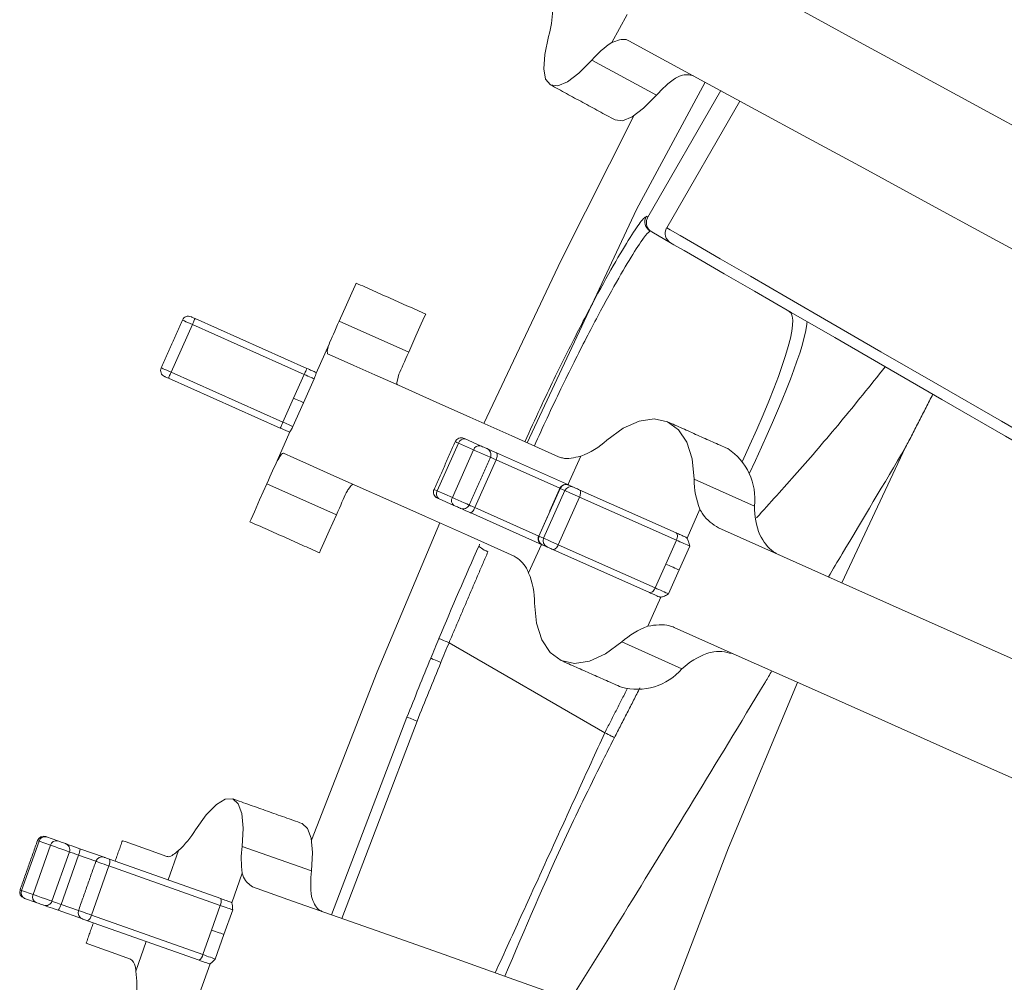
# Model space of a CAD drawing. Header units: millimetres. Extents: x 95 to 591, y 325 to 1119.
# Tile 22 of 55: x 271 to 294, y 548 to 570. Entities that reach past the tile are written whole.
import ezdxf

# ---------------------------------------------------------------- set-up
doc = ezdxf.new("R2010")
doc.units = ezdxf.units.MM

msp = doc.modelspace()

# ---------------------------------------------------------------- linework, layer by layer
at = {"color": 7, "linetype": 'Continuous', "lineweight": 15}
for p, q in [((284.673, 569.345), (285.021, 569.986)), ((285.7, 568.132), (284.215, 568.938)), ((287.174, 568.237), (285.499, 565.335)), ((287.613, 567.998), (285.932, 565.085)), ((286.023, 564.744), (285.59, 564.994)), ((275.095, 563.003), (277.665, 561.859)), ((278.409, 562.946), (280.007, 562.234)), ((274.546, 561.77), (275.034, 562.866)), ((277.604, 561.722), (275.034, 562.866)), ((278.174, 562.419), (277.877, 561.753)), ((274.546, 561.77), (277.116, 560.626)), ((277.055, 560.489), (274.485, 561.633)), ((277.36, 561.174), (277.604, 561.722)), ((277.832, 561.62), (277.588, 561.072)), ((277.116, 560.626), (277.36, 561.174)), ((277.588, 561.072), (277.344, 560.524)), ((276.979, 559.735), (277.276, 560.402)), ((281.303, 560.24), (281.652, 560.084)), ((280.66, 559.048), (281.148, 560.144)), ((281.009, 558.892), (281.497, 559.989)), ((281.497, 559.989), (281.148, 560.144)), ((289.956, 556.934), (291.421, 560.047)), ((281.525, 558.663), (282.013, 559.759)), ((283.48, 559.106), (282.013, 559.759)), ((282.024, 559.918), (283.678, 559.182)), ((283.956, 559.845), (283.664, 559.188)), ((286.563, 559.315), (287.948, 558.699)), ((278.343, 558.497), (276.745, 559.209)), ((280.66, 559.048), (280.587, 559.08)), ((280.66, 559.048), (281.009, 558.892)), ((282.998, 558.007), (283.486, 559.103)), ((283.105, 557.959), (283.594, 559.055)), ((283.486, 559.103), (283.48, 559.106)), ((283.594, 559.055), (283.486, 559.103)), ((283.678, 559.182), (283.681, 559.181)), ((283.681, 559.181), (283.788, 559.133)), ((283.923, 559.073), (286.148, 558.082)), ((281.042, 558.714), (280.692, 558.869)), ((283.442, 557.809), (283.93, 558.905)), ((286.156, 557.915), (283.93, 558.905)), ((281.525, 558.663), (282.992, 558.009)), ((286.697, 558.625), (286.4, 557.958)), ((283.068, 557.811), (281.414, 558.548)), ((282.992, 558.009), (282.998, 558.007)), ((282.998, 558.007), (283.105, 557.959)), ((285.912, 557.366), (286.156, 557.915)), ((282.761, 557.161), (283.054, 557.818)), ((283.071, 557.81), (283.068, 557.811)), ((283.178, 557.763), (283.071, 557.81)), ((285.538, 556.712), (283.313, 557.703)), ((283.442, 557.809), (285.668, 556.818)), ((286.461, 557.779), (286.217, 557.23)), ((285.668, 556.818), (285.912, 557.366)), ((286.217, 557.23), (285.973, 556.682)), ((285.502, 555.941), (285.799, 556.607)), ((280.931, 555.56), (284.511, 553.493)), ((286.284, 554.962), (284.899, 555.578)), ((278.23, 549.314), (279.964, 553.852)), ((280.196, 553.759), (278.465, 549.23)), ((271.111, 549.872), (271.511, 551.003)), ((271.372, 549.78), (271.772, 550.911)), ((271.772, 550.911), (271.511, 551.003)), ((271.681, 551.102), (271.942, 551.01)), ((271.807, 549.625), (272.208, 550.757)), ((272.017, 549.551), (272.417, 550.682)), ((272.817, 550.541), (272.417, 550.682)), ((272.451, 550.829), (273.009, 550.632)), ((274.717, 550.79), (274.477, 550.112)), ((276.177, 550.884), (277.77, 550.32)), ((273.127, 550.59), (275.689, 549.683)), ((272.713, 549.304), (273.114, 550.436)), ((275.675, 549.529), (273.114, 550.436)), ((276.181, 550.271), (275.937, 549.584)), ((271.111, 549.872), (271.372, 549.78)), ((271.442, 549.596), (271.18, 549.688)), ((272.017, 549.551), (272.417, 549.41)), ((272.508, 549.218), (271.951, 549.415)), ((275.475, 548.963), (275.675, 549.529)), ((275.96, 549.428), (275.76, 548.862)), ((275.188, 548.269), (272.627, 549.176)), ((272.713, 549.304), (275.275, 548.397)), ((275.275, 548.397), (275.475, 548.963)), ((275.76, 548.862), (275.559, 548.297)), ((273.736, 548.02), (273.976, 548.698)), ((275.2, 547.502), (275.444, 548.19))]:
    msp.add_line(p, q, dxfattribs=at)
at = {"color": 7, "linetype": 'Continuous', "lineweight": 15, "flags": 128}
for points in [[(286.256, 571.58), (287.117, 571.112), (288.09, 570.584), (289.172, 569.997), (290.36, 569.351), (291.652, 568.65), (293.044, 567.894), (294.534, 567.085), (296.118, 566.225)], [(283.217, 569.48), (283.129, 569.068), (283.107, 568.737), (283.151, 568.501), (283.26, 568.37), (283.429, 568.35), (283.651, 568.441), (283.917, 568.64), (284.215, 568.938)], [(294.925, 564.028), (293.341, 564.888), (291.851, 565.697), (290.459, 566.453), (289.167, 567.154), (287.979, 567.8), (286.897, 568.387), (285.924, 568.915), (285.063, 569.383)], [(286.816, 568.431), (285.237, 565.508), (282.726, 560.153)], [(284.746, 567.564), (284.915, 567.543), (285.137, 567.635), (285.402, 567.833), (285.7, 568.132)], [(281.734, 560.595), (283.505, 564.347), (285.175, 567.658)], [(285.932, 565.085), (286.009, 565.041), (286.24, 564.908), (286.624, 564.685), (287.163, 564.374), (287.856, 563.975), (288.702, 563.486), (289.702, 562.908), (290.856, 562.242), (292.164, 561.487), (293.625, 560.644), (295.24, 559.711), (297.008, 558.691), (298.929, 557.581), (301.004, 556.383), (303.232, 555.097), (305.613, 553.722), (308.147, 552.259), (308.761, 551.905)], [(286.023, 564.744), (286.1, 564.699), (286.331, 564.566), (286.716, 564.344), (287.255, 564.033), (287.947, 563.633), (288.793, 563.144), (289.793, 562.567), (290.947, 561.901), (292.255, 561.146), (293.716, 560.302), (295.33, 559.37), (297.099, 558.349), (299.02, 557.24), (301.095, 556.042), (303.322, 554.756), (305.703, 553.381), (308.237, 551.919), (308.659, 551.675)], [(278.409, 562.946), (278.573, 563.315), (278.696, 563.591), (278.771, 563.761), (278.797, 563.818)], [(275.034, 562.866), (274.982, 562.89), (274.932, 562.912), (274.887, 562.932), (274.851, 562.948), (274.824, 562.96), (274.809, 562.966), (274.806, 562.968)], [(275.004, 563.044), (275.005, 563.043), (275.011, 563.04), (275.022, 563.036), (275.037, 563.029), (275.054, 563.021), (275.074, 563.012), (275.095, 563.003)], [(275.095, 563.003), (275.094, 563), (275.091, 562.993), (275.085, 562.98), (275.078, 562.963), (275.068, 562.942), (275.058, 562.918), (275.046, 562.893), (275.034, 562.866)], [(278.174, 562.419), (278.196, 562.469), (278.22, 562.523), (278.247, 562.582), (278.275, 562.646), (278.306, 562.714), (278.338, 562.787), (278.372, 562.865), (278.409, 562.946)], [(280.007, 562.234), (280.172, 562.603), (280.294, 562.879), (280.37, 563.049), (280.396, 563.106)], [(280.007, 562.234), (279.973, 562.157), (279.94, 562.083), (279.909, 562.013), (279.88, 561.947), (279.852, 561.886), (279.827, 561.828), (279.803, 561.775), (279.781, 561.727)], [(278.141, 562.194), (278.381, 562.088), (278.744, 561.926), (279.229, 561.71), (279.836, 561.44), (280.564, 561.116), (281.409, 560.739), (282.372, 560.311), (283.448, 559.831)], [(274.318, 561.871), (274.321, 561.87), (274.336, 561.863), (274.363, 561.852), (274.399, 561.835), (274.444, 561.816), (274.494, 561.793), (274.546, 561.77)], [(274.485, 561.633), (274.487, 561.635), (274.49, 561.643), (274.496, 561.656), (274.503, 561.673), (274.512, 561.694), (274.523, 561.717), (274.534, 561.743), (274.546, 561.77)], [(277.665, 561.859), (277.664, 561.856), (277.661, 561.848), (277.655, 561.836), (277.647, 561.819), (277.638, 561.798), (277.628, 561.774), (277.616, 561.749), (277.604, 561.722)], [(277.665, 561.859), (277.694, 561.846), (277.723, 561.833), (277.751, 561.821), (277.779, 561.808), (277.806, 561.796), (277.833, 561.784), (277.858, 561.773), (277.882, 561.763)], [(274.485, 561.633), (274.464, 561.642), (274.444, 561.651), (274.426, 561.659), (274.412, 561.665), (274.401, 561.67), (274.395, 561.673), (274.394, 561.673)], [(277.832, 561.62), (277.826, 561.623), (277.811, 561.63), (277.79, 561.639), (277.761, 561.652), (277.727, 561.667), (277.689, 561.684), (277.647, 561.703), (277.604, 561.722)], [(277.588, 561.072), (277.582, 561.075), (277.567, 561.082), (277.546, 561.091), (277.517, 561.104), (277.483, 561.119), (277.445, 561.136), (277.403, 561.155), (277.36, 561.174)], [(277.055, 560.489), (277.056, 560.491), (277.06, 560.499), (277.065, 560.512), (277.073, 560.529), (277.082, 560.55), (277.093, 560.573), (277.104, 560.599), (277.116, 560.626)], [(277.116, 560.626), (277.159, 560.606), (277.201, 560.588), (277.239, 560.571), (277.273, 560.556), (277.302, 560.543), (277.323, 560.533), (277.338, 560.527), (277.344, 560.524)], [(286.563, 559.315), (286.516, 559.779), (286.394, 560.163), (286.203, 560.452), (285.949, 560.634), (285.644, 560.7), (285.301, 560.65), (284.934, 560.483), (284.558, 560.208)], [(277.272, 560.392), (277.248, 560.403), (277.222, 560.414), (277.196, 560.426), (277.169, 560.438), (277.141, 560.45), (277.113, 560.463), (277.084, 560.476), (277.055, 560.489)], [(281.148, 560.144), (281.114, 560.159), (281.09, 560.17), (281.077, 560.176), (281.075, 560.176)], [(281.882, 559.818), (281.881, 559.818), (281.864, 559.825), (281.825, 559.843), (281.769, 559.868), (281.701, 559.898), (281.628, 559.93), (281.558, 559.962), (281.497, 559.989)], [(281.652, 560.084), (281.676, 560.073), (281.704, 560.061), (281.733, 560.048), (281.761, 560.036), (281.783, 560.026), (281.798, 560.019), (281.805, 560.016), (281.806, 560.016)], [(281.792, 560.022), (281.794, 560.021), (281.808, 560.015), (281.832, 560.004), (281.868, 559.988), (281.912, 559.968), (281.965, 559.945), (282.024, 559.918)], [(276.745, 559.209), (276.781, 559.29), (276.815, 559.367), (276.848, 559.44), (276.878, 559.509), (276.907, 559.573), (276.933, 559.632), (276.957, 559.686), (276.979, 559.735)], [(282.431, 557.548), (281.355, 558.027), (280.393, 558.455), (279.547, 558.832), (278.819, 559.156), (278.212, 559.426), (277.727, 559.642), (277.364, 559.804), (277.125, 559.91)], [(282.013, 559.759), (281.976, 559.775), (281.943, 559.79), (281.915, 559.802), (281.893, 559.812), (281.882, 559.818)], [(282.024, 559.918), (282.033, 559.911), (282.038, 559.899), (282.041, 559.883), (282.041, 559.862), (282.038, 559.839), (282.032, 559.813), (282.024, 559.786), (282.013, 559.759)], [(276.357, 558.337), (276.382, 558.394), (276.458, 558.564), (276.58, 558.84), (276.745, 559.209)], [(283.93, 558.905), (283.881, 558.927), (283.829, 558.95), (283.776, 558.974), (283.725, 558.997), (283.679, 559.017), (283.64, 559.034), (283.611, 559.047), (283.594, 559.055)], [(283.788, 559.133), (283.795, 559.13), (283.807, 559.125), (283.822, 559.118), (283.841, 559.109), (283.861, 559.1), (283.882, 559.091), (283.903, 559.082), (283.923, 559.073)], [(283.93, 558.905), (283.941, 558.933), (283.948, 558.96), (283.953, 558.987), (283.953, 559.011), (283.951, 559.033), (283.944, 559.051), (283.935, 559.064), (283.923, 559.073)], [(278.569, 559.004), (278.548, 558.956), (278.524, 558.903), (278.499, 558.845), (278.471, 558.784), (278.442, 558.718), (278.411, 558.648), (278.378, 558.574), (278.343, 558.497)], [(280.692, 558.869), (280.679, 558.875), (280.669, 558.88), (280.664, 558.882), (280.663, 558.882)], [(281.009, 558.892), (281.07, 558.865), (281.14, 558.834), (281.213, 558.802), (281.281, 558.771), (281.337, 558.746), (281.376, 558.729), (281.393, 558.722), (281.393, 558.721)], [(281.195, 558.645), (281.195, 558.645), (281.188, 558.648), (281.173, 558.655), (281.15, 558.665), (281.123, 558.677), (281.094, 558.69), (281.066, 558.703), (281.042, 558.714)], [(281.414, 558.548), (281.355, 558.574), (281.302, 558.598), (281.258, 558.618), (281.222, 558.633), (281.198, 558.644), (281.184, 558.65), (281.182, 558.651)], [(281.393, 558.721), (281.405, 558.716), (281.427, 558.706), (281.455, 558.694), (281.488, 558.679), (281.525, 558.663)], [(281.525, 558.663), (281.512, 558.636), (281.498, 558.612), (281.483, 558.59), (281.467, 558.572), (281.452, 558.559), (281.438, 558.55), (281.425, 558.546), (281.414, 558.548)], [(277.955, 557.625), (277.981, 557.682), (278.056, 557.852), (278.179, 558.128), (278.343, 558.497)], [(277.77, 551.027), (279.278, 554.889), (280.717, 558.311)], [(287.124, 558.195), (288.615, 557.531), (290.206, 556.823), (291.893, 556.072), (293.671, 555.28), (295.538, 554.449), (297.489, 553.58), (299.519, 552.677), (301.623, 551.74)], [(283.105, 557.959), (283.123, 557.951), (283.152, 557.938), (283.191, 557.921), (283.237, 557.9), (283.288, 557.878), (283.341, 557.854), (283.393, 557.831), (283.442, 557.809)], [(286.156, 557.915), (286.166, 557.942), (286.174, 557.969), (286.178, 557.996), (286.179, 558.02), (286.176, 558.042), (286.17, 558.06), (286.16, 558.073), (286.148, 558.082)], [(286.148, 558.082), (286.174, 558.071), (286.201, 558.059), (286.228, 558.047), (286.256, 558.034), (286.285, 558.021), (286.313, 558.008), (286.342, 557.996), (286.371, 557.983)], [(286.461, 557.779), (286.434, 557.791), (286.401, 557.805), (286.364, 557.822), (286.323, 557.84), (286.28, 557.859), (286.237, 557.878), (286.195, 557.897), (286.156, 557.915)], [(283.313, 557.703), (283.293, 557.711), (283.272, 557.721), (283.251, 557.73), (283.231, 557.739), (283.212, 557.747), (283.197, 557.754), (283.185, 557.759), (283.178, 557.763)], [(283.442, 557.809), (283.429, 557.783), (283.414, 557.759), (283.397, 557.738), (283.379, 557.721), (283.361, 557.709), (283.344, 557.701), (283.327, 557.699), (283.313, 557.703)], [(285.912, 557.366), (285.951, 557.349), (285.993, 557.33), (286.036, 557.311), (286.079, 557.292), (286.12, 557.274), (286.157, 557.257), (286.19, 557.242), (286.217, 557.23)], [(285.668, 556.818), (285.654, 556.792), (285.639, 556.768), (285.622, 556.747), (285.604, 556.73), (285.587, 556.718), (285.569, 556.71), (285.553, 556.708), (285.538, 556.712)], [(285.668, 556.818), (285.707, 556.801), (285.749, 556.782), (285.792, 556.763), (285.835, 556.744), (285.876, 556.726), (285.913, 556.709), (285.946, 556.694), (285.973, 556.682)], [(285.761, 556.612), (285.732, 556.625), (285.703, 556.638), (285.675, 556.651), (285.646, 556.664), (285.618, 556.676), (285.59, 556.688), (285.564, 556.7), (285.538, 556.712)], [(282.895, 556.471), (282.942, 556.007), (283.063, 555.623), (283.255, 555.334), (283.509, 555.152), (283.813, 555.086), (284.157, 555.136), (284.524, 555.303), (284.899, 555.578)], [(300.606, 549.456), (298.502, 550.393), (296.472, 551.296), (294.522, 552.165), (292.655, 552.996), (290.876, 553.788), (289.189, 554.539), (287.598, 555.247), (286.107, 555.911)], [(280.7, 555.656), (280.706, 555.653), (280.721, 555.647), (280.743, 555.638), (280.771, 555.626), (280.806, 555.612), (280.845, 555.595), (280.887, 555.578), (280.931, 555.56)], [(280.513, 555.202), (280.519, 555.2), (280.533, 555.194), (280.555, 555.185), (280.584, 555.173), (280.618, 555.159), (280.657, 555.143), (280.7, 555.125), (280.743, 555.107)], [(285.748, 546.651), (287.352, 550.847), (288.939, 554.65)], [(279.964, 553.852), (279.97, 553.85), (279.984, 553.844), (280.006, 553.835), (280.035, 553.824), (280.07, 553.81), (280.109, 553.794), (280.152, 553.777), (280.196, 553.759)], [(284.511, 553.493), (284.551, 553.472), (284.59, 553.452), (284.626, 553.434), (284.659, 553.417), (284.686, 553.403), (284.708, 553.392), (284.724, 553.384), (284.732, 553.38)], [(276.177, 550.884), (276.199, 551.305), (276.169, 551.636), (276.088, 551.862), (275.96, 551.974), (275.79, 551.967), (275.585, 551.842), (275.354, 551.605), (275.106, 551.264)], [(277.77, 550.32), (277.792, 550.741), (277.762, 551.071), (277.682, 551.297), (277.554, 551.41)], [(271.511, 551.003), (271.488, 551.012), (271.476, 551.016), (271.475, 551.016)], [(271.667, 551.107), (271.667, 551.107), (271.672, 551.105), (271.681, 551.102)], [(272.208, 550.757), (272.195, 550.761), (272.159, 550.774), (272.104, 550.793), (272.035, 550.818), (271.96, 550.844), (271.887, 550.87), (271.822, 550.893), (271.772, 550.911)], [(271.942, 551.01), (271.962, 551.003), (271.988, 550.993), (272.018, 550.983), (272.047, 550.972), (272.075, 550.963), (272.097, 550.955), (272.111, 550.95), (272.116, 550.948)], [(272.116, 550.948), (272.124, 550.945), (272.143, 550.939), (272.173, 550.928), (272.214, 550.913), (272.264, 550.896), (272.322, 550.875), (272.385, 550.853), (272.451, 550.829)], [(273.426, 551.014), (273.491, 550.992), (273.683, 550.924), (274.003, 550.81), (274.45, 550.652)], [(272.417, 550.682), (272.376, 550.697), (272.336, 550.711), (272.3, 550.724), (272.269, 550.735), (272.243, 550.744), (272.224, 550.751), (272.212, 550.755), (272.208, 550.757)], [(273.114, 550.436), (273.059, 550.455), (273.005, 550.474), (272.953, 550.493), (272.906, 550.509), (272.867, 550.523), (272.839, 550.533), (272.822, 550.539), (272.817, 550.541)], [(273.009, 550.632), (273.01, 550.631), (273.017, 550.629), (273.029, 550.625), (273.044, 550.619), (273.063, 550.613), (273.084, 550.605), (273.106, 550.598), (273.127, 550.59)], [(271.075, 549.885), (271.076, 549.884), (271.087, 549.88), (271.111, 549.872)], [(271.372, 549.78), (271.421, 549.762), (271.486, 549.739), (271.56, 549.713), (271.635, 549.686), (271.703, 549.662), (271.758, 549.643), (271.794, 549.63), (271.807, 549.625)], [(276.414, 549.957), (277.338, 549.629), (278.381, 549.26), (279.542, 548.849), (280.816, 548.398), (282.202, 547.907), (283.695, 547.378), (285.293, 546.812), (286.992, 546.211)], [(271.18, 549.688), (271.171, 549.691), (271.166, 549.693), (271.166, 549.693)], [(271.616, 549.534), (271.61, 549.536), (271.596, 549.541), (271.574, 549.549), (271.547, 549.558), (271.517, 549.569), (271.487, 549.579), (271.461, 549.589), (271.442, 549.596)], [(271.807, 549.625), (271.812, 549.624), (271.824, 549.619), (271.843, 549.613), (271.868, 549.604), (271.9, 549.593), (271.936, 549.58), (271.975, 549.566), (272.017, 549.551)], [(275.689, 549.683), (275.718, 549.673), (275.747, 549.662), (275.777, 549.652), (275.807, 549.641), (275.837, 549.631), (275.866, 549.62), (275.895, 549.61), (275.923, 549.6)], [(271.951, 549.415), (271.884, 549.439), (271.821, 549.461), (271.764, 549.482), (271.714, 549.499), (271.673, 549.514), (271.642, 549.525), (271.623, 549.531), (271.616, 549.534)], [(272.417, 549.41), (272.421, 549.408), (272.438, 549.402), (272.467, 549.392), (272.506, 549.378), (272.552, 549.362), (272.604, 549.343), (272.659, 549.324), (272.713, 549.304)], [(275.96, 549.428), (275.942, 549.434), (275.917, 549.443), (275.885, 549.454), (275.848, 549.467), (275.807, 549.482), (275.764, 549.497), (275.719, 549.513), (275.675, 549.529)], [(272.627, 549.176), (272.605, 549.184), (272.583, 549.191), (272.562, 549.199), (272.543, 549.205), (272.528, 549.211), (272.517, 549.215), (272.51, 549.217), (272.508, 549.218)], [(275.76, 548.862), (275.742, 548.869), (275.717, 548.877), (275.685, 548.889), (275.648, 548.902), (275.607, 548.916), (275.563, 548.932), (275.519, 548.948), (275.475, 548.963)], [(273.616, 548.295), (273.169, 548.454), (272.849, 548.567), (272.656, 548.635), (272.592, 548.658)], [(275.423, 548.186), (275.394, 548.196), (275.365, 548.206), (275.336, 548.217), (275.306, 548.227), (275.276, 548.238), (275.247, 548.248), (275.217, 548.259), (275.188, 548.269)], [(275.275, 548.397), (275.318, 548.382), (275.363, 548.366), (275.407, 548.351), (275.448, 548.336), (275.485, 548.323), (275.516, 548.312), (275.542, 548.303), (275.559, 548.297)]]:
    msp.add_lwpolyline(points, dxfattribs=at)
at = {"color": 7, "linetype": 'Continuous', "lineweight": 15}
for centre, radius, start, end in [((281.059, 570.117), 2.249, 343.5516, 359.2142), ((285.924, 567.475), 2.25, 123.7872, 139.4464), ((287.467, 566.609), 2.332, 124.7388, 139.2569), ((285.681, 565.23), 0.25, 150.4061, 239.9877), ((286.148, 564.96), 0.25, 150, 240), ((274.943, 562.907), 0.15, 66, 156), ((274.455, 561.81), 0.15, 156, 246), ((281.212, 560.115), 0.15, 66, 156), ((281.277, 560.109), 0.133, 78.753, 164.6596), ((288.789, 577.09), 18.439, 245.9445, 246.0433), ((283.356, 561.523), 1.782, 289.6787, 312.44), ((281.626, 559.953), 0.133, 78.7516, 164.661), ((281.745, 559.879), 0.15, 336, 66), ((286.58, 558.864), 1.378, 353.1289, 56.8298), ((288.345, 559.302), 1.781, 179.5574, 202.3244), ((280.724, 559.019), 0.15, 156, 246), ((280.772, 558.976), 0.133, 147.3425, 233.2516), ((283.617, 559.045), 0.15, 66, 156), ((283.622, 559.045), 0.148, 66.7525, 156.736), ((283.73, 558.997), 0.148, 66.754, 156.7334), ((281.121, 558.82), 0.133, 147.3427, 233.2514), ((281.256, 558.782), 0.15, 246, 336), ((289.768, 558.69), 1.82, 179.7209, 201.0383), ((283.129, 557.948), 0.15, 156, 246), ((283.133, 557.945), 0.148, 155.265, 245.2473), ((283.24, 557.897), 0.148, 155.2757, 245.2366), ((281.113, 556.484), 1.781, 359.5576, 22.3241), ((286.102, 554.263), 1.782, 109.6782, 132.4405), ((418.71, 498.241), 149.476, 157.41175, 157.59976), ((418.71, 498.241), 149.226, 157.41175, 157.59976), ((418.71, 498.241), 149.476, 157.59976, 158.15839), ((287.508, 553.615), 1.82, 110.9611, 132.2807), ((418.71, 498.241), 149.226, 157.59976, 158.15839), ((285.246, 555.868), 1.378, 255.1708, 318.8703), ((273.189, 552.441), 2.25, 312.7889, 328.4457), ((271.617, 550.966), 0.15, 70.5, 160.5), ((271.646, 550.967), 0.14, 75.5861, 164.8155), ((271.907, 550.874), 0.14, 75.5873, 164.8162), ((272.066, 550.807), 0.15, 340.4894, 70.5003), ((272.101, 550.834), 0.351, 334.4367, 359.2786), ((278.407, 550.593), 2.249, 172.5526, 188.2135), ((272.959, 550.491), 0.15, 70.5, 160.5), ((272.962, 550.527), 0.177, 329.1264, 20.8983), ((280.084, 550.025), 2.332, 172.743, 187.2599), ((271.216, 549.835), 0.15, 160.5, 250.5), ((271.239, 549.815), 0.14, 156.1885, 245.4118), ((271.5, 549.723), 0.14, 156.1886, 245.4118), ((271.666, 549.675), 0.15, 250.5026, 340.5033), ((271.675, 549.633), 0.351, 321.7323, 346.5454), ((275.523, 549.62), 0.177, 329.1276, 20.8973), ((272.558, 549.359), 0.15, 160.5, 250.5), ((272.538, 549.33), 0.177, 300.0951, 351.8844), ((275.099, 548.423), 0.177, 300.1101, 351.8694), ((271.51, 547.699), 2.249, 352.5526, 8.2135)]:
    msp.add_arc(centre, radius, start, end, dxfattribs=at)
for centre, major_axis, ratio, start_param, end_param in [((283.5, 554.076), (5.25, 9.093), 0.100606, 5.439843, 6.283185), ((283.716, 553.952), (5.375, 9.31), 0.098267, 5.397604, 6.0671)]:
    msp.add_ellipse(centre, major_axis=major_axis, ratio=ratio, start_param=start_param, end_param=end_param, dxfattribs=at)
for points, knots in [([(284.673, 569.345), (284.791, 569.387), (284.938, 569.44), (285.042, 569.393), (285.063, 569.383)], [0, 0, 0, 0, 0.799529, 1, 1, 1, 1]), ([(286.552, 568.574), (286.46, 568.597), (286.34, 568.626), (286.177, 568.545), (286.138, 568.526)], [0, 0, 0, 0, 0.763343, 1, 1, 1, 1]), ([(282.674, 560.176), (282.792, 560.434), (283.13, 561.18), (283.661, 562.261), (284.234, 563.374), (284.729, 564.266), (285.108, 564.898), (285.363, 565.275), (285.415, 565.312), (285.439, 565.329)], [0, 0, 0, 0, 0.082702, 0.238748, 0.399326, 0.555766, 0.716772, 0.873054, 1, 1, 1, 1]), ([(285.464, 565.353), (285.468, 565.351), (285.479, 565.345), (285.491, 565.339), (285.499, 565.335)], [0, 0, 0, 0, 0.329404, 1, 1, 1, 1]), ([(285.499, 565.335), (285.487, 565.31), (285.464, 565.258), (285.464, 565.172), (285.49, 565.091), (285.536, 565.03), (285.575, 565.004), (285.59, 564.994)], [0, 0, 0, 0, 0.214608, 0.429213, 0.643837, 0.858535, 1, 1, 1, 1]), ([(285.556, 565.013), (285.529, 564.997), (285.474, 564.963), (285.217, 564.585), (284.844, 563.965), (284.369, 563.109), (283.807, 562.017), (283.308, 560.998), (282.99, 560.294), (282.893, 560.079)], [0, 0, 0, 0, 0.153067, 0.310561, 0.46363, 0.621169, 0.773692, 0.930678, 1, 1, 1, 1]), ([(278.141, 562.194), (278.134, 562.224), (278.126, 562.261), (278.166, 562.393), (278.174, 562.419)], [0, 0, 0, 0, 0.79952, 1, 1, 1, 1]), ([(287.998, 558.428), (288.305, 558.768), (288.924, 559.453), (289.89, 560.569), (290.609, 561.465), (290.955, 561.896)], [0, 0, 0, 0, 0.338013, 0.681135, 1, 1, 1, 1]), ([(277.877, 561.753), (277.873, 561.737), (277.863, 561.704), (277.842, 561.648), (277.832, 561.621), (277.832, 561.62)], [0, 0, 0, 0, 0.482225, 0.991836, 1, 1, 1, 1]), ([(279.781, 561.727), (279.755, 561.631), (279.72, 561.505), (279.739, 561.485), (279.744, 561.481)], [0, 0, 0, 0, 0.763315, 1, 1, 1, 1]), ([(277.344, 560.524), (277.344, 560.524), (277.33, 560.498), (277.303, 560.446), (277.285, 560.416), (277.276, 560.402)], [0, 0, 0, 0, 0.008165, 0.517777, 1, 1, 1, 1]), ([(291.421, 560.047), (290.925, 559.21), (290.313, 558.179), (289.753, 557.247), (289.647, 557.071)], [0, 0, 0, 0, 0.812206, 1, 1, 1, 1]), ([(276.979, 559.735), (277.031, 559.815), (277.095, 559.914), (277.12, 559.911), (277.125, 559.91)], [0, 0, 0, 0, 0.799509, 1, 1, 1, 1]), ([(283.956, 559.845), (283.807, 559.809), (283.622, 559.764), (283.477, 559.82), (283.448, 559.831)], [0, 0, 0, 0, 0.799539, 1, 1, 1, 1]), ([(278.727, 559.197), (278.7, 559.182), (278.664, 559.163), (278.588, 559.035), (278.569, 559.004)], [0, 0, 0, 0, 0.763335, 1, 1, 1, 1]), ([(287.124, 558.195), (286.99, 558.281), (286.823, 558.389), (286.718, 558.585), (286.697, 558.625)], [0, 0, 0, 0, 0.79952, 1, 1, 1, 1]), ([(286.4, 557.958), (286.414, 557.934), (286.442, 557.884), (286.454, 557.814), (286.461, 557.779), (286.461, 557.779)], [0, 0, 0, 0, 0.482117, 0.991882, 1, 1, 1, 1]), ([(288.069, 558.037), (288.162, 557.887), (288.284, 557.692), (288.468, 557.599), (288.512, 557.577)], [0, 0, 0, 0, 0.763312, 1, 1, 1, 1]), ([(281.621, 557.791), (281.618, 557.778), (281.638, 557.755), (281.712, 557.702), (281.767, 557.672), (281.824, 557.647)], [0, 0, 0, 0, 0.5, 0.5, 1, 1, 1, 1]), ([(282.431, 557.548), (282.536, 557.474), (282.667, 557.383), (282.745, 557.198), (282.761, 557.161)], [0, 0, 0, 0, 0.799521, 1, 1, 1, 1]), ([(285.973, 556.682), (285.973, 556.682), (285.942, 556.664), (285.882, 556.626), (285.826, 556.613), (285.799, 556.607)], [0, 0, 0, 0, 0.008107, 0.517871, 1, 1, 1, 1]), ([(285.502, 555.941), (285.674, 555.967), (285.888, 555.999), (286.07, 555.926), (286.107, 555.911)], [0, 0, 0, 0, 0.799508, 1, 1, 1, 1]), ([(287.495, 555.293), (287.341, 555.335), (287.14, 555.39), (286.911, 555.329), (286.857, 555.315)], [0, 0, 0, 0, 0.763358, 1, 1, 1, 1]), ([(288.35, 554.912), (288.3, 554.829), (287.66, 553.762), (286.524, 551.901), (285.027, 549.457), (284.13, 548.016), (283.726, 547.367)], [0, 0, 0, 0, 0.028755, 0.366559, 0.714618, 1, 1, 1, 1]), ([(284.732, 553.38), (284.657, 553.231), (284.28, 552.488), (283.397, 550.682), (282.675, 548.986), (282.213, 547.903)], [0, 0, 0, 0, 0.082922, 0.414634, 1, 1, 1, 1]), ([(274.717, 550.79), (274.634, 550.72), (274.53, 550.633), (274.464, 550.649), (274.45, 550.652)], [0, 0, 0, 0, 0.799511, 1, 1, 1, 1]), ([(276.414, 549.957), (276.336, 550.01), (276.239, 550.076), (276.191, 550.239), (276.181, 550.271)], [0, 0, 0, 0, 0.799516, 1, 1, 1, 1]), ([(275.937, 549.584), (275.944, 549.564), (275.957, 549.523), (275.959, 549.46), (275.96, 549.428), (275.96, 549.428)], [0, 0, 0, 0, 0.482219, 0.99193, 1, 1, 1, 1]), ([(277.77, 549.731), (277.816, 549.61), (277.875, 549.452), (277.985, 549.403), (278.011, 549.391)], [0, 0, 0, 0, 0.763348, 1, 1, 1, 1]), ([(273.616, 548.295), (273.66, 548.254), (273.715, 548.202), (273.733, 548.051), (273.736, 548.02)], [0, 0, 0, 0, 0.799528, 1, 1, 1, 1]), ([(275.559, 548.297), (275.559, 548.296), (275.538, 548.273), (275.498, 548.225), (275.461, 548.201), (275.444, 548.19)], [0, 0, 0, 0, 0.008089, 0.517773, 1, 1, 1, 1])]:
    msp.add_open_spline(points, degree=3, knots=knots, dxfattribs=at)
for points, degree in [([(283.26, 568.37), (284.746, 567.564)], 1), ([(285.59, 564.994), (285.579, 565), (285.568, 565.007), (285.556, 565.013)], 3), ([(280.396, 563.106), (278.797, 563.818)], 1), ([(274.806, 562.968), (274.318, 561.871)], 1), ([(292.049, 561.265), (291.421, 560.047)], 1), ([(287.334, 560.017), (285.949, 560.634)], 1), ([(281.075, 560.176), (280.587, 559.08)], 1), ([(281.393, 558.721), (281.882, 559.818)], 1), ([(283.48, 559.106), (282.992, 558.009)], 1), ([(276.357, 558.337), (277.955, 557.625)], 1), ([(286.371, 557.983), (286.4, 557.958)], 1), ([(280.7, 555.656), (281.001, 556.379), (281.309, 557.092), (281.621, 557.791)], 3), ([(281.621, 557.791), (281.626, 557.803), (281.63, 557.814), (281.635, 557.825)], 3), ([(281.824, 557.647), (280.931, 555.56)], 1), ([(285.799, 556.607), (285.761, 556.612)], 1), ([(283.509, 555.152), (284.893, 554.536)], 1), ([(285.319, 554.525), (284.732, 553.38)], 1), ([(284.511, 553.493), (285.025, 554.5)], 1), ([(281.993, 547.981), (284.511, 553.493)], 1), ([(277.554, 551.41), (275.96, 551.974)], 1), ([(271.475, 551.016), (271.075, 549.885)], 1), ([(273.426, 551.014), (273.26, 550.543)], 1), ([(272.817, 550.541), (272.417, 549.41)], 1), ([(275.923, 549.6), (275.937, 549.584)], 1), ([(272.759, 549.129), (272.592, 548.658)], 1), ([(275.444, 548.19), (275.423, 548.186)], 1)]:
    msp.add_open_spline(points, degree=degree, dxfattribs=at)

doc.saveas('drawing.dxf')
